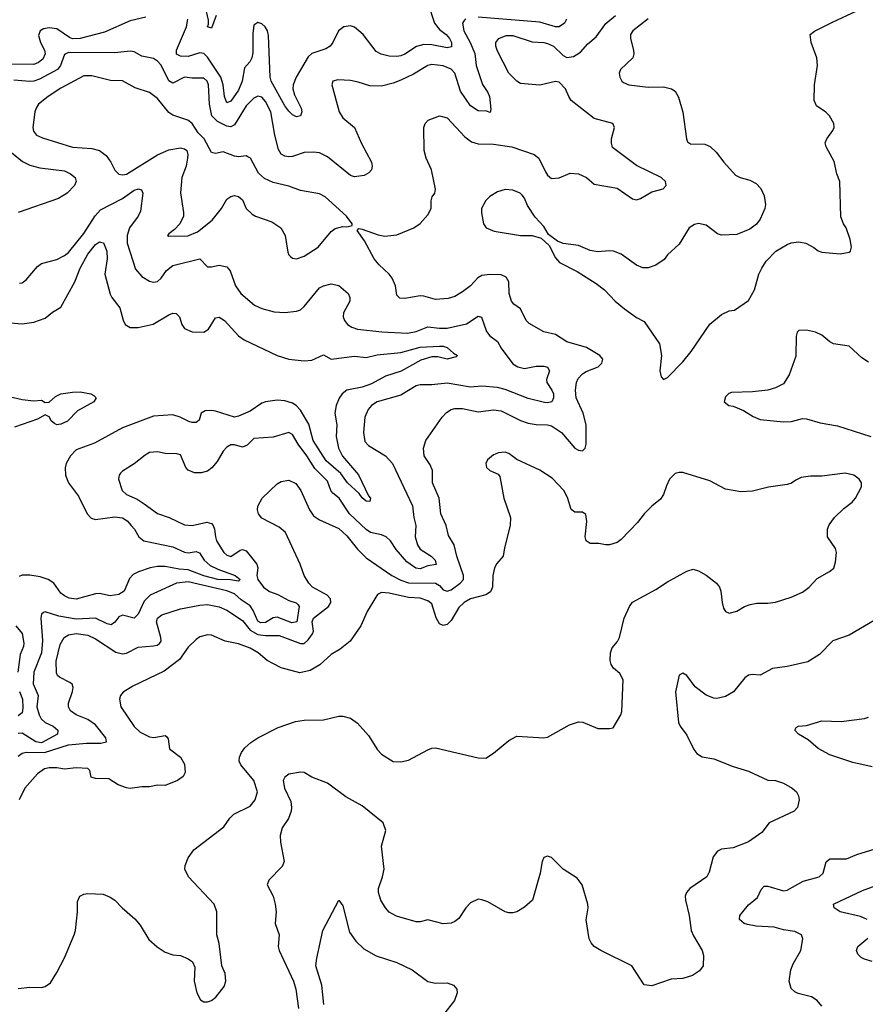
# Model space of a CAD drawing. Header units: inches. Extents: x 1694797 to 1849917, y 907313 to 1017959.
# Tile 50 of 256: x 1740977 to 1745354, y 923731 to 928827. Entities that reach past the tile are written whole.
import ezdxf

# ---------------------------------------------------------------- set-up
doc = ezdxf.new("R2010")
doc.units = ezdxf.units.IN
doc.header["$MEASUREMENT"] = 0
doc.layers.add('B7942', color=7, linetype='Continuous')

msp = doc.modelspace()

# ---------------------------------------------------------------- linework, layer by layer
at = {"layer": 'B7942', "color": 5}
for points, elevation in [([(1743091, 928910), (1743124.9, 928810), (1743150, 928776.2), (1743184.5, 928750), (1743202.1, 928730), (1743213.2, 928710), (1743213.1, 928686.9), (1743190, 928681.5), (1743110, 928697.1), (1743070, 928699.7), (1743030.9, 928689.1), (1742970, 928649.2), (1742950, 928641.2), (1742930, 928636.8), (1742890, 928639.5), (1742848.9, 928648.9), (1742822.8, 928662.9), (1742754.9, 928750), (1742710, 928789.1), (1742690, 928795.8), (1742655.3, 928790), (1742627.5, 928770), (1742598.9, 928710), (1742584.7, 928690), (1742562.6, 928677.4), (1742490, 928651.6), (1742470, 928635), (1742409.2, 928530), (1742392.7, 928490), (1742391.8, 928470), (1742399.1, 928439.1), (1742433.4, 928370), (1742437.6, 928350), (1742430.6, 928330), (1742410, 928325.4), (1742390, 928335.4), (1742370, 928353.3), (1742350, 928381.2), (1742278.6, 928510), (1742274.2, 928530), (1742265, 928745), (1742259.3, 928770), (1742248.5, 928790), (1742230, 928806.4), (1742210, 928812.9), (1742190, 928799.5), (1742183.9, 928756.1), (1742184.7, 928655.3), (1742179, 928630), (1742168.7, 928610), (1742141, 928579), (1742128.2, 928510), (1742110, 928462), (1742070, 928405.7), (1742050, 928397.2), (1742036.9, 928430), (1742030.3, 928490), (1742018.1, 928530), (1741950, 928633.3), (1741930, 928651.8), (1741910, 928655.4), (1741850, 928636.5), (1741810, 928637.9), (1741788.3, 928648.3), (1741788.7, 928670), (1741839.9, 928790), (1741848.5, 928830)], 820), ([(1741630, 928840.2), (1741550, 928821.9), (1741417, 928763), (1741290, 928729.6), (1741250, 928728.9), (1741235.1, 928735.1), (1741170, 928780.7), (1741130, 928786), (1741100.5, 928779.5), (1741083.5, 928770), (1741074.3, 928745.7), (1741084.2, 928710), (1741106.4, 928670), (1741109.6, 928650), (1741096.6, 928623.4), (1741074.3, 928605.7), (1741050, 928595.5), (1740930, 928596.4)], 820), ([(1743287.4, 928832.6), (1743277.2, 928822.8), (1743269.3, 928810), (1743275.4, 928770), (1743308.6, 928710), (1743332.4, 928652.4), (1743340.1, 928590), (1743372.3, 928492.3), (1743401.3, 928450), (1743408.4, 928430), (1743415.2, 928364.8), (1743412.8, 928347.2), (1743393.5, 928353.5), (1743350, 928355), (1743310, 928381.4), (1743258.3, 928458.3), (1743228.8, 928550), (1743210, 928572), (1743170, 928588.4), (1743110, 928594.9), (1743090, 928590.6), (1743015, 928545), (1742950, 928514.7), (1742910, 928498.2), (1742850, 928483.5), (1742790, 928484.5), (1742730, 928504.8), (1742690, 928512.8), (1742623.9, 928516.1), (1742598, 928510), (1742593, 928490), (1742630.9, 928350), (1742650, 928319.7), (1742711.1, 928270), (1742747.4, 928187.4), (1742799, 928090), (1742801.7, 928070), (1742797.6, 928050), (1742785.2, 928034.7), (1742759.7, 928020.3), (1742710, 928014), (1742690, 928020.3), (1742570, 928117.8), (1742530, 928138.5), (1742497.4, 928142.6), (1742450, 928140.4), (1742390, 928119.8), (1742370, 928118.4), (1742350, 928121.2), (1742330, 928131.1), (1742316.4, 928156.4), (1742298, 928230), (1742276.6, 928350), (1742250, 928404.2), (1742230, 928426.8), (1742210, 928430.9), (1742190, 928420.7), (1742150, 928381.5), (1742090, 928283), (1742070, 928273.6), (1742050, 928276.5), (1742000.4, 928300.4), (1741972.5, 928330), (1741959.9, 928390), (1741955.1, 928490), (1741947.1, 928510), (1741930, 928525), (1741870, 928524.1), (1741830, 928530.5), (1741770, 928498.4), (1741750, 928510.6), (1741710, 928591.9), (1741690, 928612.4), (1741670, 928626), (1741610, 928639.2), (1741570, 928660.3), (1741550, 928664.8), (1741470, 928655.4), (1741230, 928657.7), (1741210, 928647.2), (1741189, 928590), (1741172.2, 928570), (1741080.6, 928519.4), (1741050, 928509), (1741030, 928507.4), (1740946.4, 928513.6)], 840), ([(1740970, 925014.6), (1740990, 925030.5), (1741010, 925035.6), (1741106, 925034), (1741230, 925073.3), (1741322.8, 925082.8), (1741397.6, 925082.4), (1741426.4, 925090), (1741422.7, 925110), (1741370, 925178.3), (1741330, 925205.1), (1741270.4, 925230), (1741239.6, 925250), (1741230.2, 925270), (1741229.2, 925290), (1741250.2, 925350), (1741253.4, 925370), (1741248.1, 925388.1), (1741237.4, 925397.4), (1741183.5, 925423.5), (1741173, 925433), (1741167.1, 925447.1), (1741166.7, 925506.7), (1741186, 925594), (1741207.7, 925630), (1741230, 925643.1), (1741270.2, 925649.9), (1741330, 925641), (1741370, 925622.6), (1741474.2, 925554.2), (1741510, 925544.7), (1741530, 925548.3), (1741590, 925579.5), (1741670, 925586.7), (1741689.5, 925590.5), (1741700.8, 925599.2), (1741709.3, 925610), (1741707.1, 925630), (1741685.2, 925710), (1741690.3, 925730), (1741712.2, 925747.8), (1741810, 925777.6), (1741910, 925797.5), (1741950, 925800.2), (1742010, 925789.2), (1742050, 925771.8), (1742130, 925716.8), (1742170, 925667.3), (1742210, 925645.4), (1742250, 925639.9), (1742320.6, 925640.6), (1742430, 925598.8), (1742450, 925599.4), (1742470, 925618.1), (1742492.2, 925647.8), (1742497.3, 925662.8), (1742491.8, 925710), (1742498.6, 925730), (1742575.2, 925790), (1742588.6, 925810), (1742586.2, 925830), (1742568.6, 925848.6), (1742493.4, 925890), (1742473.4, 925910), (1742450.3, 925950), (1742428.5, 926010), (1742352.4, 926172.4), (1742320.2, 926200.2), (1742230, 926247), (1742212.7, 926270), (1742208.2, 926290), (1742210.5, 926310), (1742232.7, 926350), (1742310, 926425.1), (1742330, 926436.8), (1742370, 926444.4), (1742406.3, 926426.3), (1742433.3, 926390), (1742477.4, 926290), (1742498.8, 926258.8), (1742530, 926239.3), (1742630, 926193.3), (1742670, 926156.1), (1742726.1, 926086.1), (1742770, 926041.7), (1742904.1, 925950), (1742950, 925926.9), (1742990, 925912.9), (1743130, 925910.4), (1743150, 925899.2), (1743170, 925876.3), (1743190, 925868.8), (1743210, 925876.7), (1743257.7, 925910), (1743274, 925930), (1743274.8, 925950), (1743240.5, 926050), (1743226, 926110), (1743197.7, 926157.7), (1743184.1, 926210), (1743157.3, 926270), (1743148.5, 926350), (1743114.7, 926430), (1743114.3, 926494.3), (1743102.5, 926522.5), (1743071.7, 926570), (1743067.2, 926610), (1743079.3, 926650), (1743164.6, 926770), (1743186.5, 926793.5), (1743210, 926809.8), (1743230, 926815.7), (1743270, 926815), (1743350, 926797), (1743430, 926808.3), (1743470, 926802.2), (1743570, 926752.8), (1743610, 926739.1), (1743650, 926732.6), (1743710, 926730.7), (1743730, 926724.8), (1743781.5, 926690), (1743850, 926609.7), (1743870, 926599.7), (1743890, 926596.2), (1743903.8, 926610), (1743908.8, 926630), (1743910.2, 926730), (1743894.3, 926790), (1743857.1, 926870), (1743854.2, 926910), (1743859.4, 926950), (1743867.8, 926970), (1743890, 926994), (1743910, 927006.6), (1743971.6, 927030), (1743990.3, 927050), (1743995.3, 927070), (1743980.4, 927090), (1743911.5, 927131.5), (1743810, 927159.6), (1743750, 927198.3), (1743690, 927212), (1743615.1, 927255.1), (1743599.6, 927270), (1743570.3, 927330), (1743535, 927355), (1743522.7, 927370), (1743511, 927410), (1743509.4, 927470), (1743495.3, 927495.3), (1743470, 927507.2), (1743410, 927508.7), (1743370, 927503.2), (1743348.4, 927491.6), (1743310, 927450.2), (1743270, 927419.1), (1743230, 927395.5), (1743195.3, 927384.7), (1743130, 927379.7), (1743070, 927397.2), (1743050, 927398.2), (1742970, 927383.6), (1742945.2, 927385.3), (1742930, 927401), (1742921.8, 927450), (1742905.8, 927490), (1742890, 927510.3), (1742838.1, 927558.1), (1742812.9, 927590), (1742762.3, 927682.3), (1742723.6, 927736.4), (1742732.7, 927747.3), (1742750, 927744), (1742833, 927713), (1742867.6, 927707.6), (1742930, 927714.2), (1743018, 927750), (1743050, 927771.8), (1743090, 927818), (1743106.4, 927850), (1743106.4, 927890), (1743112.4, 927910), (1743126.4, 927930), (1743130.4, 927950), (1743108.5, 928050), (1743082, 928110), (1743070.3, 928150), (1743068.5, 928270), (1743076.3, 928290), (1743092.3, 928307.7), (1743150, 928329.6), (1743190, 928319.5), (1743281.3, 928221.3), (1743315.1, 928195), (1743350, 928185.4), (1743430, 928183.1), (1743524, 928170), (1743639.7, 928130), (1743663.9, 928110), (1743699.1, 928039.1), (1743710, 928022.9), (1743730, 928006), (1743770, 928009.7), (1743827, 928033), (1743869.3, 928030), (1743910.5, 928010.5), (1743950, 927976.4), (1744070, 927954.8), (1744150, 927899.7), (1744170, 927895.6), (1744190, 927902.4), (1744250, 927936.8), (1744307.2, 927952.8), (1744323.8, 927970), (1744320.5, 927990), (1744298, 928010), (1744170, 928072.1), (1744045.1, 928165.1), (1744039.7, 928190), (1744040.7, 928210), (1744056.5, 928270), (1744047.7, 928290), (1743950, 928316.3), (1743832, 928410), (1743818.9, 928430), (1743802.6, 928470), (1743770, 928504.4), (1743750, 928507.2), (1743670, 928488.5), (1743570, 928497.8), (1743550.3, 928510), (1743508.4, 928550), (1743450, 928664.4), (1743441.6, 928690), (1743441.5, 928710), (1743457.1, 928730), (1743494.9, 928745.1), (1743530, 928745.4), (1743630, 928712.1), (1743690, 928709.5), (1743710, 928704.5), (1743739.8, 928690), (1743790, 928642.8), (1743810, 928631.6), (1743843.9, 928636.1), (1743880.6, 928659.4), (1743918.3, 928701.7), (1743961.3, 928738.7), (1744011.5, 928808.5), (1744061.5, 928850)], 860), ([(1741994.9, 928850), (1741970, 928784.4), (1741949.9, 928789.9), (1741955.2, 928804.8), (1741954.7, 928825.3), (1741943.5, 928870)], 780), ([(1743807.2, 928830), (1743796.5, 928810), (1743770, 928790.8), (1743750, 928790.8), (1743670, 928814.2), (1743350, 928839.9)], 840), ([(1744230, 928832), (1744150.3, 928770), (1744138.9, 928750), (1744138.3, 928730), (1744154, 928670), (1744155.8, 928650), (1744150.4, 928630), (1744086.4, 928570), (1744080.4, 928550), (1744083.8, 928530), (1744093.4, 928510), (1744102.3, 928502.3), (1744130, 928490.4), (1744230, 928478.4), (1744310, 928480.3), (1744351, 928470), (1744370, 928457.3), (1744387, 928427), (1744409.1, 928349.1), (1744428, 928210), (1744434.4, 928194.4), (1744450, 928185.7), (1744523.6, 928183.6), (1744551.2, 928171.2), (1744581.8, 928141.8), (1744621.3, 928090), (1744683, 928023), (1744706, 928010), (1744756.2, 927996.2), (1744790, 927980.2), (1744813.8, 927953.8), (1744830, 927914.9), (1744836.8, 927870), (1744833.4, 927850), (1744810, 927794.7), (1744790.7, 927769.3), (1744756.5, 927743.5), (1744690, 927714.8), (1744610, 927711.9), (1744590, 927719.7), (1744530, 927764.4), (1744490, 927772.4), (1744470, 927767.6), (1744443, 927750), (1744390, 927666), (1744330.4, 927609.6), (1744313.3, 927586.7), (1744270, 927556.2), (1744230, 927542.4), (1744203.5, 927543.5), (1744170, 927556.2), (1744090, 927613.3), (1744050.6, 927629.4), (1744028.2, 927631.8), (1743970, 927626.6), (1743930, 927632.7), (1743870, 927659.5), (1743790, 927669.4), (1743760.5, 927680.5), (1743714.8, 927714.8), (1743690, 927757.2), (1743644.9, 927804.9), (1743605.7, 927865.7), (1743590, 927903.6), (1743578.8, 927918.8), (1743567.8, 927930), (1743530, 927945.5), (1743490, 927948.1), (1743450, 927936.5), (1743410, 927912), (1743390, 927891.1), (1743367.7, 927850), (1743367.4, 927827.4), (1743378, 927770), (1743391.3, 927750), (1743433.2, 927733.2), (1743570, 927710.4), (1743630.5, 927710.5), (1743676.3, 927696.3), (1743718, 927658), (1743750, 927594.8), (1743770.7, 927570), (1743863.4, 927523.4), (1743961.2, 927461.2), (1744004, 927430), (1744059.1, 927370), (1744108, 927330), (1744170, 927285.5), (1744210, 927264.9), (1744288.8, 927148.8), (1744299.3, 927090), (1744290.8, 927010), (1744298, 926978), (1744310, 926964.7), (1744330, 926976), (1744410, 927057.3), (1744453.3, 927110), (1744550, 927252.2), (1744610, 927301.6), (1744650, 927320.5), (1744676.6, 927323.4), (1744750, 927373.4), (1744780.5, 927430), (1744803.1, 927510), (1744818.4, 927541.6), (1744841.6, 927578.4), (1744890.7, 927629.3), (1744950, 927663.6), (1744970, 927671.6), (1745010, 927678), (1745046, 927670), (1745088.1, 927648.1), (1745110, 927630.8), (1745130, 927624), (1745224.7, 927615.3), (1745270, 927624.7), (1745278, 927630), (1745282, 927650), (1745276, 927690), (1745256, 927750), (1745241.2, 927770), (1745227, 927807), (1745222.9, 927990), (1745207.3, 928030), (1745193.1, 928093.1), (1745152.3, 928170), (1745147.3, 928190), (1745155.1, 928210), (1745186.7, 928253.3), (1745193.3, 928270), (1745191.3, 928290), (1745169.5, 928330), (1745150, 928349.5), (1745101.1, 928381.1), (1745089.6, 928409.6), (1745091.8, 928490), (1745106.6, 928590), (1745102.7, 928630), (1745074.5, 928710), (1745069.3, 928750), (1745091.9, 928768.1), (1745184.9, 928815.1), (1745310, 928873)], 880), ([(1740926.5, 928146.5), (1740992.6, 928092.6), (1741030, 928075.3), (1741081.4, 928061.4), (1741210, 928044.7), (1741240.4, 928030), (1741265.3, 928010), (1741270.2, 927990), (1741260.9, 927970), (1741223.1, 927930), (1741178.9, 927901.1), (1740968.8, 927830)], 840), ([(1740976.8, 927463.2), (1740990, 927465.8), (1741010, 927480.8), (1741070, 927550.2), (1741090, 927566), (1741170, 927586.2), (1741210, 927606.4), (1741230, 927622.6), (1741310, 927721.1), (1741367.9, 927812.1), (1741396.4, 927843.7), (1741510, 927901.6), (1741570, 927945.5), (1741592.5, 927952.5), (1741607.5, 927947.5), (1741615.5, 927930), (1741603.4, 927836.7), (1741590.9, 927810), (1741546.1, 927750), (1741533.3, 927710), (1741533.4, 927670), (1741576.9, 927536.9), (1741610, 927499), (1741650, 927474.3), (1741670, 927469), (1741690, 927471.7), (1741710, 927490.3), (1741737.7, 927530), (1741770, 927555.3), (1741910, 927590.2), (1741950, 927548.9), (1741970, 927548.1), (1742010, 927556.9), (1742050, 927548.7), (1742067.3, 927527.3), (1742093.8, 927450), (1742121.7, 927410), (1742192.7, 927350), (1742230, 927332.8), (1742294.5, 927314.5), (1742350, 927311.5), (1742410, 927319), (1742430, 927326), (1742450, 927343.1), (1742530, 927438.9), (1742550, 927450.3), (1742590, 927460.3), (1742630, 927452.4), (1742677.1, 927410), (1742686.4, 927390), (1742687, 927370), (1742654, 927310), (1742651.4, 927290), (1742658.5, 927270), (1742674.6, 927250), (1742695.9, 927235.9), (1742726.4, 927226.4), (1742851.9, 927211.9), (1742985.1, 927205.1), (1743030, 927213.4), (1743090, 927238.1), (1743150, 927230.1), (1743190, 927231.3), (1743290, 927253.6), (1743350, 927292.3), (1743367.2, 927287.2), (1743392.8, 927212.8), (1743411.1, 927191.1), (1743450, 927162.6), (1743470, 927126.4), (1743530, 927045.5), (1743554.9, 927030), (1743590, 927022), (1743650, 927034.1), (1743690, 927034.5), (1743709.5, 927029.5), (1743719.8, 927010), (1743704.5, 926964.5), (1743706.6, 926950), (1743732.4, 926910), (1743739.5, 926890), (1743740.9, 926870), (1743732.1, 926850), (1743710, 926844.5), (1743693.3, 926846.7), (1743610, 926867.5), (1743490, 926913.3), (1743450, 926922.8), (1743369.1, 926930.9), (1743310, 926926.2), (1743190, 926945.3), (1743110, 926936.8), (1743050, 926937.7), (1743030, 926931.6), (1742950, 926883.5), (1742827.4, 926850), (1742798.3, 926830), (1742780.2, 926810), (1742764.1, 926770), (1742757.7, 926690), (1742764.1, 926644.1), (1742783.2, 926623.2), (1742870, 926570.2), (1742906.2, 926530), (1743010.7, 926310.7), (1743017.2, 926250), (1743028.1, 926210), (1743024.9, 926150), (1743035.8, 926110), (1743050, 926086.3), (1743106.4, 926050), (1743128.2, 926030), (1743132.4, 926007.6), (1743090, 926000.1), (1743050, 925984.7), (1743028.2, 925988.2), (1742981.9, 926021.9), (1742925.8, 926085.8), (1742896.3, 926130), (1742874, 926150), (1742850, 926161), (1742793.8, 926173.8), (1742770, 926188.6), (1742683.7, 926270), (1742630.6, 926350), (1742597.4, 926377.4), (1742588, 926390), (1742570, 926438.2), (1742504.2, 926504.2), (1742464.2, 926570), (1742418.2, 926630), (1742390, 926681.1), (1742370, 926690.9), (1742290, 926665.7), (1742190, 926659.6), (1742154.7, 926625.3), (1742130, 926615.6), (1742090, 926626.2), (1742070, 926626.2), (1742050, 926615.3), (1742030, 926593.5), (1741999.2, 926540.8), (1741971.6, 926508.3), (1741948.6, 926491.4), (1741917.5, 926482.5), (1741881.6, 926481.6), (1741850, 926496.2), (1741837.7, 926510), (1741810, 926574.7), (1741790, 926580.7), (1741730, 926581.4), (1741690, 926590.7), (1741650, 926587.7), (1741626.1, 926573.9), (1741570, 926528.4), (1741509.1, 926490.9), (1741499.9, 926480.1), (1741492.7, 926470), (1741488.4, 926450), (1741507.2, 926390), (1741530.4, 926370), (1741585.1, 926345.1), (1741622.1, 926322.1), (1741690, 926271.4), (1741750.7, 926250), (1741830, 926213.1), (1741870, 926210.2), (1741946.7, 926226.7), (1741970, 926219.7), (1741978.9, 926210), (1741986.1, 926190), (1741990.2, 926150), (1741996.8, 926130), (1742033.4, 926070), (1742050, 926056.5), (1742070, 926049.3), (1742118.6, 926081.4), (1742130, 926085.4), (1742150, 926077.8), (1742204.3, 926010), (1742209.6, 925990), (1742204.8, 925950), (1742210.1, 925930), (1742239.8, 925890), (1742270, 925867), (1742312.9, 925852.9), (1742370, 925821.7), (1742409.2, 925809.2), (1742419.1, 925799.1), (1742423.4, 925790), (1742411.3, 925710), (1742386.3, 925706.3), (1742310, 925735.7), (1742290, 925732), (1742250, 925707.9), (1742226.2, 925706.2), (1742210, 925714.9), (1742185.9, 925770), (1742170, 925793.2), (1742123.8, 925823.8), (1742090, 925855.4), (1742050, 925871.9), (1741850, 925917.2), (1741789.7, 925910.4), (1741652, 925848), (1741621.9, 925818.1), (1741590, 925750.8), (1741570.7, 925729.3), (1741510, 925745.9), (1741490, 925736.2), (1741470, 925709.7), (1741450, 925695.4), (1741430, 925700.5), (1741370, 925729.9), (1741270, 925723.8), (1741179.5, 925739.5), (1741110, 925762.8), (1741100.7, 925759.3), (1741089.5, 925750.5), (1741086.6, 925730), (1741094.6, 925614.6), (1741090.5, 925550), (1741050.1, 925450), (1741047.4, 925390), (1741073.4, 925330), (1741065.5, 925270), (1741078.1, 925230), (1741089.2, 925209.2), (1741109.5, 925190), (1741150.1, 925170.1), (1741175.2, 925150), (1741172.9, 925130), (1741090, 925084.8), (1741060.2, 925090), (1740990, 925134.6), (1740970, 925132.1)], 840), ([(1740890, 927262), (1740990, 927253.2), (1741050, 927262.6), (1741110, 927282.3), (1741147.2, 927312.8), (1741190, 927338.7), (1741263.6, 927470), (1741290, 927541.8), (1741330, 927613), (1741370, 927663.6), (1741390, 927676.9), (1741396.3, 927676.3), (1741411.6, 927671.6), (1741428.3, 927630), (1741430.1, 927590), (1741417.9, 927510), (1741446.1, 927406.1), (1741453.4, 927390), (1741495.7, 927335.7), (1741512.5, 927272.5), (1741524, 927250), (1741550, 927234.4), (1741590, 927233.4), (1741668.4, 927251.6), (1741750, 927299.7), (1741770, 927307.8), (1741787.3, 927307.3), (1741804.2, 927290), (1741816.9, 927250), (1741830, 927229.2), (1741870, 927211.8), (1741930, 927209.2), (1741954.2, 927225.8), (1741990, 927283.7), (1742010, 927287.8), (1742036.9, 927270), (1742110.7, 927190.7), (1742138.9, 927170), (1742310.4, 927090), (1742370, 927069.7), (1742450, 927061.6), (1742490, 927065.4), (1742550, 927092), (1742590.2, 927070.2), (1742710, 927085.6), (1742770, 927078.2), (1742828.1, 927091.9), (1742950, 927104), (1743050, 927133.2), (1743150, 927138.3), (1743170, 927137.8), (1743190.8, 927130.8), (1743222.1, 927102.1), (1743243, 927090), (1743236.9, 927083.1), (1743190, 927069.9), (1743141.8, 927081.8), (1743110, 927081.8), (1743054.5, 927065.5), (1742952.5, 927007.5), (1742870, 926981.8), (1742797.8, 926942.2), (1742750, 926925), (1742670, 926909.9), (1742646.4, 926890), (1742631, 926869), (1742615, 926830), (1742609.3, 926790), (1742618.9, 926730), (1742615.1, 926670), (1742628.2, 926610), (1742648.3, 926568.3), (1742731.5, 926471.5), (1742783, 926363), (1742793.4, 926350), (1742790, 926334), (1742770, 926336), (1742750, 926353.1), (1742735, 926375), (1742674.6, 926430), (1742639.1, 926479.1), (1742563.5, 926543.5), (1742497.2, 926650), (1742474.7, 926734.7), (1742430, 926805.9), (1742409.1, 926830), (1742390, 926841.7), (1742350, 926855.2), (1742310, 926857.3), (1742250, 926849.9), (1742230, 926842.1), (1742170, 926801.2), (1742110, 926774.5), (1742090, 926769.9), (1741990, 926801.9), (1741970, 926805.2), (1741937.4, 926802.6), (1741916.5, 926790), (1741905.6, 926754.4), (1741890, 926742.2), (1741870, 926742), (1741852.2, 926747.8), (1741808.5, 926770), (1741770, 926781.5), (1741670, 926774.7), (1741510, 926714.8), (1741363.7, 926636.3), (1741270, 926601.5), (1741240.3, 926570), (1741218.3, 926530), (1741212.5, 926507.5), (1741215.2, 926470), (1741230.2, 926430), (1741281.5, 926361.5), (1741326.4, 926270), (1741347.4, 926247.4), (1741370, 926240.1), (1741470, 926253.9), (1741509.1, 926249.1), (1741532.9, 926232.9), (1741554.9, 926210), (1741571.2, 926191.2), (1741594.5, 926150), (1741620.2, 926130), (1741770, 926098.5), (1741830, 926071.7), (1741850, 926068.1), (1741890, 926074.4), (1741908.3, 926068.3), (1741932.8, 926030), (1741963, 926003), (1742003.1, 925983.1), (1742092.2, 925950), (1742118.4, 925930), (1742110, 925920.8), (1742067.7, 925927.7), (1742002.4, 925930), (1741930, 925949.3), (1741850, 925979.7), (1741802.8, 925982.8), (1741730, 925997.1), (1741690, 925996.7), (1741652.4, 925990), (1741593, 925970), (1741564.6, 925955.4), (1741545.5, 925934.5), (1741517.7, 925870), (1741490, 925852), (1741445.1, 925845.1), (1741390, 925856.8), (1741370, 925856.1), (1741270, 925828.3), (1741232.6, 925832.6), (1741210, 925844.7), (1741190, 925859.7), (1741154.8, 925910), (1741125.1, 925930), (1741083, 925943), (1741030, 925952.2), (1740990, 925952.1), (1740975.1, 925944.9)], 820), ([(1745370, 927055.5), (1745336.7, 927076.7), (1745270, 927137.1), (1745190, 927150.4), (1745170, 927160.4), (1745130, 927194), (1745096, 927210), (1745050, 927220.3), (1745010, 927218), (1745002, 927210), (1744996.9, 927190), (1744994.5, 927085.5), (1744959.8, 926990), (1744930, 926943.1), (1744890, 926921.1), (1744850, 926910.3), (1744770, 926901.6), (1744661.5, 926898.5), (1744647.2, 926892.8), (1744630, 926876), (1744624, 926850), (1744648, 926830), (1744670, 926827.3), (1744724.4, 926804.4), (1744773.1, 926773.1), (1744810, 926757.6), (1744930, 926745.1), (1744972.7, 926747.3), (1745030, 926762.7), (1745050, 926761.5), (1745120.9, 926740.9), (1745210, 926725), (1745382.7, 926670)], 860), ([(1740930, 926875.7), (1740990, 926860.7), (1741050, 926854.4), (1741090, 926857.8), (1741110, 926845.8), (1741126.9, 926846.9), (1741130, 926847.3), (1741162.2, 926877.8), (1741189.9, 926890.1), (1741250, 926900.1), (1741290, 926900.9), (1741346, 926890), (1741361.4, 926881.4), (1741374, 926870), (1741360.7, 926850), (1741277.3, 926802.7), (1741224.9, 926750), (1741190, 926734.2), (1741170, 926730.5), (1741157.2, 926737.2), (1741142.1, 926750), (1741130, 926772.2), (1741110, 926782.8), (1741070, 926759.7), (1740950, 926718.1)], 780), ([(1740970, 923812.2), (1741030, 923819.3), (1741090, 923817.3), (1741110, 923822.8), (1741137.2, 923842.8), (1741170, 923894.8), (1741210, 923970.8), (1741259.6, 924090), (1741266.2, 924113.8), (1741276.2, 924210), (1741276, 924264), (1741289.2, 924290), (1741310, 924300.7), (1741330, 924304), (1741410, 924300.7), (1741446.2, 924286.2), (1741470, 924270.8), (1741507.3, 924230), (1741573.8, 924173.8), (1741600.9, 924140.9), (1741646.6, 924066.6), (1741688.5, 924028.5), (1741730, 924000.7), (1741770, 923987.3), (1741810, 923982.8), (1741850, 923966.8), (1741871, 923950), (1741884, 923924), (1741880.5, 923850), (1741894, 923790), (1741913.4, 923753.4), (1741930, 923744), (1741950, 923744), (1741970, 923750.8), (1741992.1, 923767.9), (1742036.3, 923823.7), (1742044.5, 923850), (1742040.7, 923890), (1742022.9, 923930), (1742010, 924046), (1741997, 924090), (1741998.4, 924210), (1741984.5, 924250), (1741851.3, 924391.3), (1741832.3, 924430), (1741834.5, 924450), (1741849.4, 924490), (1741879.3, 924530), (1742033.2, 924650), (1742064.7, 924695.3), (1742085.1, 924714.9), (1742170, 924756.5), (1742196.8, 924790), (1742208.6, 924830), (1742190, 924889.5), (1742122.7, 924970), (1742114, 924990), (1742115.6, 925010), (1742125.6, 925034.4), (1742142.3, 925057.8), (1742173.8, 925086.2), (1742209.8, 925110.2), (1742315.6, 925164.4), (1742404.9, 925195), (1742450, 925201.5), (1742550, 925202.8), (1742630, 925221.7), (1742650, 925222.6), (1742690, 925212.4), (1742726.1, 925186.1), (1742782, 925122), (1742828.9, 925048.9), (1742850, 925024.9), (1742910, 924988.2), (1742950, 924986.4), (1742990, 924994.9), (1743090, 925048.2), (1743110, 925057.1), (1743130, 925058.4), (1743350, 925007.3), (1743390, 925004.9), (1743430, 925030.5), (1743510, 925097.1), (1743550, 925119.3), (1743690, 925110.7), (1743710, 925114), (1743822.7, 925177.3), (1743870, 925192.7), (1743891.8, 925191.8), (1743970, 925158.8), (1744030, 925158), (1744050, 925162), (1744089.2, 925230), (1744093.4, 925246.6), (1744100.9, 925410), (1744083.3, 925443.3), (1744051.3, 925471.3), (1744039.5, 925490), (1744033.3, 925510), (1744034.7, 925550), (1744044.6, 925575.4), (1744071.2, 925608.8), (1744082, 925630), (1744105.6, 925730), (1744133, 925790), (1744150, 925813), (1744270, 925877.6), (1744330, 925918.4), (1744430, 925973.4), (1744462.8, 925982.8), (1744490, 925974.9), (1744530, 925952.2), (1744583.8, 925910), (1744599.1, 925890), (1744607.3, 925870), (1744613.4, 925810), (1744621.1, 925781.1), (1744630, 925764.7), (1744650, 925754.8), (1744690, 925766), (1744729.7, 925790.3), (1744758.9, 925801.1), (1744792.5, 925807.5), (1744850, 925807.6), (1744890, 925813.1), (1744970, 925838), (1745030, 925863.7), (1745063.7, 925890), (1745105.8, 925934.2), (1745169.5, 925970.5), (1745191.4, 925988.6), (1745200.5, 926019.5), (1745205.6, 926070), (1745200.7, 926090), (1745158.4, 926150), (1745158.7, 926190), (1745167.5, 926212.5), (1745194.7, 926250), (1745243, 926297), (1745287, 926330), (1745302.9, 926350), (1745334.5, 926410), (1745334.5, 926430), (1745322.7, 926450), (1745294, 926470), (1745250, 926480.7), (1745130, 926465.1), (1745070, 926465.1), (1745022.8, 926457.2), (1744995.2, 926444.8), (1744972.1, 926427.9), (1744950, 926422), (1744853, 926407), (1744770, 926387.2), (1744710, 926383.5), (1744630, 926398), (1744550, 926440.5), (1744410, 926483.7), (1744390, 926483.7), (1744370, 926478), (1744341.6, 926450), (1744324.5, 926415.5), (1744310.3, 926370), (1744294.7, 926345.3), (1744250, 926309.6), (1744210.4, 926270), (1744174.6, 926225.4), (1744090, 926137.6), (1744070, 926120.5), (1744030.3, 926109.7), (1744010, 926109.6), (1743975.8, 926115.8), (1743930, 926116.9), (1743909.7, 926129.7), (1743903.6, 926150), (1743913.6, 926230), (1743907.1, 926267.1), (1743890, 926279.1), (1743850, 926279.1), (1743831.8, 926291.8), (1743813.6, 926353.6), (1743793.7, 926390), (1743734, 926454), (1743670, 926495), (1743550.9, 926550.9), (1743510, 926581.3), (1743490.7, 926589.3), (1743455.1, 926584.9), (1743430, 926575.6), (1743399.1, 926550), (1743390.6, 926530), (1743394, 926510), (1743410, 926494), (1743454.4, 926474.4), (1743463, 926463), (1743482.4, 926350), (1743517.1, 926250), (1743515.8, 926210), (1743486.1, 926093.9), (1743480.2, 926050), (1743446.6, 926013.4), (1743434.9, 925990), (1743425.8, 925950), (1743424.8, 925890), (1743414.2, 925865.8), (1743389.6, 925850.4), (1743310, 925830.5), (1743277.7, 925810), (1743250, 925784.4), (1743210, 925716.9), (1743190, 925697.6), (1743170, 925690.9), (1743150, 925699.7), (1743132.2, 925732.2), (1743110, 925803.1), (1743090, 925820.2), (1743050, 925832.7), (1742990, 925836), (1742890, 925858.6), (1742850, 925861.7), (1742830, 925851.5), (1742821, 925839), (1742776, 925764), (1742743.6, 925690), (1742687.7, 925610), (1742635.5, 925570), (1742590, 925542), (1742531.6, 925488.4), (1742480.6, 925459.4), (1742427.2, 925447.2), (1742330, 925471.8), (1742258.4, 925510), (1742211.1, 925550), (1742170, 925574.2), (1742110, 925597), (1742040.9, 925610), (1741970, 925641.5), (1741950, 925643.9), (1741910, 925633.5), (1741890, 925618.9), (1741850, 925579.7), (1741804.1, 925515.9), (1741724.8, 925455.2), (1741562.6, 925377.5), (1741512.5, 925347.5), (1741499.5, 925330), (1741493.4, 925310), (1741500.9, 925270), (1741570, 925168.8), (1741600.4, 925140.4), (1741650, 925116.1), (1741671.3, 925111.3), (1741730, 925122), (1741738, 925118), (1741745.8, 925105.8), (1741752.6, 925052.6), (1741810.2, 925010.2), (1741830, 924974.8), (1741834.4, 924930), (1741823, 924910), (1741794, 924890), (1741730, 924864.4), (1741690, 924865.7), (1741650, 924856.8), (1741610, 924857.4), (1741550, 924848.7), (1741530, 924850.9), (1741487.5, 924867.5), (1741438.6, 924898.6), (1741370, 924899.1), (1741347.4, 924907.4), (1741341.2, 924941.2), (1741330, 924952.4), (1741270, 924955.8), (1741210, 924947.9), (1741170, 924954.5), (1741130, 924954.5), (1741106, 924950), (1741070, 924924.7), (1741003.7, 924850), (1740974.9, 924790)], 880), ([(1745430, 925735.3), (1745270, 925642.4), (1745187, 925613), (1745117.7, 925542.3), (1745056.1, 925503.9), (1744950, 925478.9), (1744874, 925470), (1744810, 925434), (1744770, 925437.6), (1744750, 925434), (1744730, 925420.5), (1744672.2, 925347.8), (1744630, 925324.9), (1744585.4, 925314.6), (1744570, 925315.8), (1744530, 925330.3), (1744473.5, 925373.5), (1744430, 925432.7), (1744410, 925444.9), (1744390, 925434.8), (1744371.2, 925348.8), (1744387.1, 925190), (1744396.4, 925170), (1744430, 925124.7), (1744467.4, 925050), (1744482.6, 925030), (1744510, 925012), (1744570, 925000.9), (1744670, 924961.1), (1744750, 924938.4), (1744850, 924892), (1744890, 924889.6), (1744930, 924876.3), (1744975.1, 924850), (1744998, 924830), (1745009.3, 924810), (1745012.7, 924790), (1745002.7, 924750), (1744985.2, 924730), (1744857.2, 924670), (1744819.4, 924620.6), (1744750, 924572), (1744670, 924540.8), (1744610, 924534), (1744590, 924524.2), (1744566.5, 924493.5), (1744545.6, 924414.4), (1744534, 924390), (1744446, 924330), (1744429.3, 924310), (1744422, 924290), (1744422.9, 924270), (1744443, 924190), (1744453.4, 924113.4), (1744465.2, 924085.2), (1744509.2, 924010), (1744517.2, 923982.8), (1744515.3, 923930), (1744496.5, 923903.5), (1744459.5, 923880.5), (1744410, 923864), (1744350, 923861), (1744250, 923826.8), (1744210, 923831.3), (1744146, 923930), (1743984.7, 924010), (1743950, 924031), (1743934.8, 924050), (1743924.9, 924070), (1743908.6, 924168.6), (1743919.3, 924230), (1743918, 924250), (1743888, 924350), (1743863.4, 924383.4), (1743790.7, 924430), (1743730, 924490.6), (1743710, 924497.3), (1743690, 924490.8), (1743680.9, 924470), (1743672, 924410), (1743632.3, 924270), (1743590, 924233), (1743550, 924210.5), (1743530, 924203.8), (1743510, 924203.8), (1743490, 924210.5), (1743400.6, 924260.6), (1743370, 924272.4), (1743350, 924274.4), (1743310, 924256.3), (1743286.6, 924230), (1743250, 924176), (1743230, 924158.8), (1743210, 924150.8), (1743170, 924146.8), (1743090, 924167.7), (1743050, 924158.4), (1743030, 924158.4), (1742926.9, 924186.9), (1742890, 924207.3), (1742870.6, 924230), (1742846, 924270), (1742834, 924310), (1742835.3, 924330), (1742855.3, 924390), (1742863.1, 924430), (1742850.3, 924550), (1742872.2, 924630), (1742858, 924670), (1742750, 924757.8), (1742665.4, 924805.4), (1742570, 924874.9), (1742490, 924906.4), (1742450, 924930.5), (1742430, 924933), (1742370, 924922.8), (1742350, 924906), (1742340.9, 924890), (1742347.9, 924850), (1742380.2, 924780.2), (1742384.8, 924750), (1742382.9, 924730), (1742367.9, 924692.1), (1742335.7, 924644.3), (1742325.1, 924605.1), (1742327.3, 924570), (1742346, 924470), (1742336.5, 924443.5), (1742266.4, 924373.6), (1742258.7, 924350), (1742288.7, 924290), (1742299.3, 924250), (1742304.8, 924210), (1742300.5, 924150), (1742319.7, 924090), (1742316, 924030), (1742319.8, 924010), (1742394.5, 923850), (1742406.2, 923810), (1742421.1, 923710)], 860), ([(1740957.7, 925690), (1740989.7, 925649.7), (1740999.1, 925600.9), (1740996.7, 925583.3), (1740979, 925541), (1740967.2, 925450)], 820), ([(1740975.5, 925350), (1740992, 925310), (1740994.1, 925265.9), (1740990, 925239.7), (1740970, 925223.4)], 820), ([(1745390, 924959.4), (1745290, 924982.4), (1745170, 925022.4), (1745110, 925055.1), (1745059.3, 925099.3), (1745009.2, 925130), (1744989.2, 925150), (1744996.5, 925163.5), (1745008, 925170), (1745050, 925174.9), (1745130, 925197.8), (1745230, 925194), (1745350, 925210.3), (1745370, 925217)], 840), ([(1745130, 923722), (1745104.5, 923750), (1745076, 923770), (1745006.9, 923786.9), (1744990, 923795.1), (1744970, 923813.2), (1744959.7, 923850), (1744968.3, 923910), (1744980.3, 923939.7), (1745020.4, 924010), (1745031.5, 924070), (1745024.5, 924090), (1744988.7, 924108.7), (1744930, 924117.2), (1744882.7, 924130), (1744790, 924135.2), (1744744.7, 924144.7), (1744727.6, 924150), (1744703, 924170), (1744705.1, 924190), (1744719.8, 924210), (1744750, 924245.3), (1744795.8, 924284.2), (1744815.5, 924324.5), (1744830, 924342), (1744850, 924343.2), (1744930, 924317.6), (1744950, 924321.3), (1745032.2, 924367.8), (1745115.6, 924390), (1745135.6, 924410), (1745150.9, 924469.1), (1745170, 924483.6), (1745256.5, 924483.5), (1745310, 924506), (1745450, 924550.3)], 840), ([(1745363.1, 924170), (1745330, 924186.1), (1745223.7, 924210), (1745192.7, 924230), (1745189.2, 924250), (1745339.5, 924320.4), (1745410, 924346.2)], 820), ([(1742551.6, 923730), (1742541.2, 923830), (1742510.6, 923930), (1742514.5, 923970), (1742546.5, 924113.5), (1742630, 924270.8), (1742650, 924241), (1742685, 924105), (1742717.8, 924057.8), (1742758.9, 924018.9), (1742822.3, 923982.3), (1742930, 923947.3), (1743008.2, 923910), (1743090, 923849.1), (1743130, 923840.8), (1743190, 923842.3), (1743222, 923830), (1743240.5, 923810), (1743242.4, 923790), (1743228.2, 923750), (1743133.7, 923630)], 840), ([(1745390, 923952.5), (1745350, 923963.8), (1745333.4, 923973.4), (1745315.1, 923990), (1745308.2, 924010), (1745315.8, 924030), (1745366.9, 924073.1)], 820)]:
    msp.add_lwpolyline(points, dxfattribs=dict(at, elevation=elevation))
at = {"layer": 'B7942', "color": 5, "elevation": 860}
msp.add_lwpolyline([(1741310, 928537.2), (1741190, 928473.2), (1741124, 928430), (1741075.2, 928390), (1741062.7, 928370), (1741056.1, 928350), (1741045.3, 928270), (1741048.8, 928250), (1741064.4, 928230), (1741095.1, 928215.1), (1741250, 928167.8), (1741350, 928160.9), (1741390.8, 928150.8), (1741424.2, 928124.2), (1741449.1, 928090), (1741470, 928048.2), (1741490, 928027.4), (1741510, 928024.2), (1741530, 928028.7), (1741690, 928128), (1741750, 928154), (1741810, 928164.9), (1741830, 928159.3), (1741842, 928150), (1741848.2, 928130), (1741846.7, 928110), (1741838.3, 928070), (1741816.2, 928010), (1741810.4, 927930.4), (1741826, 927830), (1741824.4, 927810), (1741806, 927770), (1741779.2, 927740.8), (1741750, 927719), (1741742.8, 927710), (1741747.2, 927707.2), (1741848.2, 927708.2), (1741896.9, 927730), (1741974, 927790), (1742022.4, 927850), (1742050, 927899.1), (1742070, 927912.4), (1742090, 927917), (1742110, 927912.4), (1742130, 927895.5), (1742150.2, 927850.2), (1742180, 927820), (1742197.3, 927810), (1742281.9, 927781.8), (1742329.3, 927749.3), (1742351, 927711), (1742364.8, 927624.8), (1742370.4, 927610.4), (1742380.7, 927600.7), (1742390, 927593.4), (1742410, 927590.4), (1742450, 927603.6), (1742522, 927650), (1742590, 927730.5), (1742610, 927746.4), (1742650, 927757.3), (1742670, 927756), (1742698, 927762), (1742698, 927770), (1742669.2, 927810), (1742558, 927910), (1742530, 927925.6), (1742430, 927943.1), (1742370, 927965.8), (1742290, 927985.3), (1742244.8, 928004.8), (1742213.8, 928033.8), (1742171.6, 928110), (1742158.3, 928118.3), (1742150, 928122), (1742110, 928117.6), (1742090, 928120.5), (1742030, 928143.6), (1741990, 928135.1), (1741970, 928139.3), (1741931.5, 928210), (1741901.8, 928241.8), (1741869.6, 928290), (1741847.7, 928307.7), (1741770, 928332.7), (1741750, 928347), (1741690, 928420.3), (1741650, 928449.8), (1741574.2, 928474.2), (1741510, 928511.4), (1741446.7, 928513.3), (1741350, 928536.8)], close=True, dxfattribs=at)

doc.saveas('drawing.dxf')
